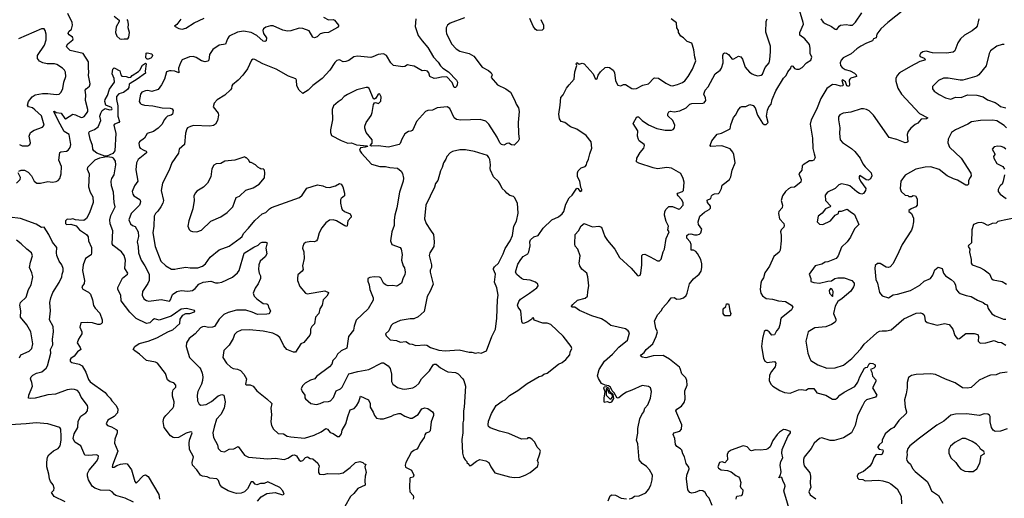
# Model space of a CAD drawing. Extents: x 2087054 to 2277909, y 548907 to 753496.
# Tile 147 of 256: x 2112587 to 2123295, y 641003 to 646214. Entities that reach past the tile are written whole.
import ezdxf

# ---------------------------------------------------------------- set-up
doc = ezdxf.new("R2010")
doc.units = 0

msp = doc.modelspace()

# ---------------------------------------------------------------- linework, layer by layer
at = {"layer": '0CON20XD'}
for points in [[(2120256, 644435), (2120306, 644474), (2120322, 644505), (2120334, 644575), (2120367, 644655), (2120354, 644745), (2120343, 644773), (2120315, 644807), (2120235, 644837), (2120215, 644841), (2120102, 644835), (2120096, 644845), (2120098, 644855), (2120115, 644896), (2120173, 644967), (2120220, 644980), (2120312, 645025), (2120320, 645070), (2120349, 645151), (2120375, 645180), (2120396, 645225), (2120425, 645261), (2120442, 645268), (2120485, 645269), (2120529, 645291), (2120565, 645280), (2120584, 645254), (2120611, 645175), (2120665, 645088), (2120685, 645072), (2120705, 645073), (2120726, 645095), (2120708, 645165), (2120721, 645229), (2120735, 645264), (2120759, 645295), (2120769, 645345), (2120809, 645441), (2120894, 645576), (2120922, 645605), (2120942, 645645), (2120972, 645685), (2120978, 645705), (2120985, 645710), (2120995, 645707), (2121014, 645684), (2121035, 645674), (2121065, 645674), (2121096, 645695), (2121145, 645746), (2121190, 645775), (2121203, 645805), (2121182, 645845), (2121184, 645905), (2121175, 645943), (2121125, 646006), (2121071, 646045), (2121072, 646075), (2121110, 646165), (2121108, 646185), (2121069, 646319)], [(2122270, 646375), (2122028, 646185), (2121951, 646115), (2121908, 646055), (2121903, 646017), (2121873, 646005), (2121862, 645985), (2121795, 645959), (2121735, 645925), (2121692, 645898), (2121629, 645841), (2121541, 645799), (2121520, 645775), (2121509, 645745), (2121512, 645715), (2121532, 645692), (2121565, 645671), (2121618, 645658), (2121665, 645633), (2121685, 645612), (2121687, 645595), (2121625, 645576), (2121615, 645568), (2121609, 645555), (2121613, 645505), (2121605, 645488), (2121582, 645495), (2121569, 645539), (2121535, 645558), (2121528, 645552), (2121541, 645505), (2121538, 645495), (2121515, 645492), (2121465, 645506), (2121425, 645507), (2121366, 645465), (2121301, 645355), (2121254, 645236), (2121194, 645125), (2121183, 645075), (2121208, 644925), (2121213, 644813), (2121228, 644755), (2121239, 644715), (2121225, 644684), (2121207, 644677), (2121175, 644676), (2121106, 644634), (2121098, 644622), (2121094, 644575), (2121062, 644535), (2121087, 644475), (2121081, 644445), (2121015, 644391), (2120975, 644386), (2120947, 644373), (2120915, 644345), (2120881, 644295), (2120869, 644245), (2120881, 644195), (2120879, 644165), (2120844, 644126), (2120839, 644105), (2120851, 644045), (2120896, 643996), (2120901, 643975), (2120896, 643954), (2120867, 643925), (2120861, 643905), (2120869, 643869), (2120869, 643805), (2120856, 643704), (2120845, 643682), (2120788, 643635), (2120741, 643529), (2120692, 643458), (2120676, 643405), (2120655, 643372), (2120646, 643345), (2120639, 643275), (2120646, 643235), (2120667, 643207), (2120705, 643179), (2120775, 643171), (2120841, 643152), (2120916, 643146), (2120979, 643105), (2120994, 643085), (2120980, 643055), (2120867, 642965), (2120860, 642945), (2120859, 642905), (2120843, 642855), (2120816, 642825), (2120795, 642782), (2120765, 642778), (2120738, 642815), (2120715, 642832), (2120698, 642832), (2120685, 642820), (2120664, 642745), (2120656, 642655), (2120675, 642530), (2120690, 642495), (2120715, 642482), (2120795, 642493), (2120810, 642475), (2120804, 642435), (2120762, 642385), (2120741, 642345), (2120739, 642285), (2120756, 642245), (2120776, 642225), (2120855, 642176), (2120906, 642156), (2120965, 642149), (2121058, 642185), (2121085, 642188), (2121135, 642180), (2121165, 642198), (2121225, 642198), (2121255, 642153), (2121355, 642125), (2121425, 642082), (2121458, 642082), (2121482, 642098), (2121505, 642125), (2121555, 642159), (2121670, 642220), (2121702, 642268), (2121725, 642327), (2121775, 642419), (2121785, 642428), (2121808, 642432), (2121825, 642469), (2121836, 642474), (2121865, 642472), (2121889, 642455), (2121891, 642435), (2121875, 642419), (2121838, 642405), (2121855, 642375), (2121863, 642333), (2121899, 642295), (2121896, 642275), (2121863, 642205), (2121909, 642125), (2121895, 642104), (2121796, 642074), (2121776, 642054), (2121751, 642009), (2121698, 641905), (2121673, 641795), (2121634, 641716), (2121545, 641662), (2121445, 641634), (2121402, 641632), (2121310, 641660), (2121285, 641654), (2121228, 641602), (2121196, 641544), (2121120, 641450), (2121111, 641425), (2121110, 641395), (2121118, 641358), (2121179, 641279), (2121189, 641245), (2121184, 641165), (2121190, 641125), (2121170, 641075), (2121185, 641040), (2121246, 640996)], [(2112579, 644565), (2112605, 644577), (2112638, 644575), (2112680, 644555), (2112716, 644515), (2112746, 644455), (2112775, 644436), (2112815, 644434), (2112895, 644452), (2112945, 644446), (2112985, 644451), (2113005, 644463), (2113024, 644485), (2113039, 644535), (2113043, 644615), (2113014, 644684), (2113025, 644767), (2113036, 644774), (2113095, 644781), (2113115, 644792), (2113135, 644824), (2113143, 644855), (2113124, 644965), (2113071, 644995), (2113005, 645116), (2112960, 645215), (2112965, 645219), (2112985, 645205), (2113037, 645197), (2113077, 645137), (2113085, 645133), (2113166, 645184), (2113195, 645179), (2113255, 645151), (2113275, 645152), (2113290, 645160), (2113315, 645193), (2113327, 645215), (2113329, 645235), (2113304, 645335), (2113306, 645395), (2113301, 645445), (2113310, 645460), (2113345, 645490), (2113354, 645515), (2113335, 645605), (2113340, 645645), (2113334, 645685), (2113335, 645757), (2113276, 645846), (2113137, 645877), (2113099, 645915), (2113096, 645925), (2113110, 645950), (2113164, 645995), (2113168, 646005), (2113163, 646025), (2113125, 646048), (2113113, 646065), (2113122, 646085), (2113149, 646111), (2113161, 646155), (2113157, 646185), (2113112, 646282)], [(2113613, 646253), (2113668, 646208), (2113668, 646195), (2113637, 646135), (2113628, 646075), (2113645, 646036), (2113675, 646006), (2113695, 646001), (2113725, 646004), (2113764, 646006), (2113774, 646025), (2113780, 646075), (2113767, 646125), (2113770, 646165), (2113764, 646204), (2113756, 646216)], [(2115890, 646240), (2115945, 646214), (2115995, 646216), (2116010, 646210), (2116055, 646156), (2116056, 646145), (2116045, 646130), (2115947, 646073), (2115895, 646071), (2115855, 646061), (2115822, 646028), (2115795, 646016), (2115775, 646024), (2115734, 646094), (2115665, 646119), (2115625, 646120), (2115535, 646093), (2115498, 646088), (2115449, 646099), (2115345, 646146), (2115315, 646146), (2115265, 646134), (2115238, 646115), (2115232, 646095), (2115237, 646065), (2115270, 646015), (2115268, 645985), (2115255, 645978), (2115235, 645980), (2115165, 646042), (2115104, 646074), (2115022, 646088), (2114955, 646079), (2114865, 646033), (2114846, 646005), (2114824, 645946), (2114755, 645936), (2114689, 645891), (2114651, 645835), (2114646, 645775), (2114635, 645762), (2114605, 645757), (2114563, 645765), (2114505, 645804), (2114473, 645813), (2114435, 645811), (2114355, 645778), (2114335, 645745), (2114316, 645685), (2114317, 645635), (2114275, 645652), (2114235, 645658), (2114215, 645659), (2114185, 645647), (2114162, 645565), (2114131, 645505), (2114095, 645454), (2114026, 645434), (2113982, 645442), (2113955, 645439), (2113916, 645424), (2113901, 645405), (2113888, 645325), (2113896, 645306), (2113910, 645295), (2113945, 645282), (2114035, 645277), (2114135, 645253), (2114225, 645252), (2114246, 645245), (2114258, 645225), (2114250, 645185), (2114235, 645174), (2114195, 645162), (2114175, 645146), (2114157, 645125), (2114136, 645075), (2114095, 645034), (2114042, 644995), (2113974, 644975), (2113943, 644925), (2113890, 644885), (2113884, 644865), (2113889, 644825), (2113898, 644815), (2113938, 644795)], [(2116897, 646225), (2116889, 646139), (2116921, 646041), (2116963, 645983), (2117025, 645913), (2117089, 645805), (2117140, 645750), (2117163, 645713), (2117188, 645688), (2117250, 645645), (2117337, 645555), (2117347, 645535), (2117346, 645505), (2117339, 645485), (2117325, 645474), (2117314, 645475), (2117290, 645530), (2117231, 645592), (2117175, 645589), (2117125, 645576), (2117095, 645575), (2117046, 645595), (2117037, 645635), (2117022, 645652), (2116995, 645660), (2116965, 645659), (2116879, 645709), (2116835, 645714), (2116805, 645724), (2116774, 645705), (2116755, 645700), (2116654, 645714), (2116624, 645744), (2116575, 645823), (2116545, 645842), (2116485, 645834), (2116429, 645811), (2116405, 645804), (2116262, 645818), (2116221, 645809), (2116165, 645769), (2116135, 645758), (2116105, 645756), (2116065, 645778), (2116035, 645768), (2116015, 645748), (2115960, 645665), (2115877, 645573), (2115775, 645496), (2115725, 645448), (2115665, 645412), (2115627, 645447), (2115603, 645493), (2115596, 645556), (2115590, 645570), (2115509, 645599), (2115375, 645676), (2115232, 645732), (2115145, 645779), (2115125, 645784), (2115108, 645772), (2115065, 645680), (2115015, 645610), (2114965, 645557), (2114900, 645505), (2114893, 645495), (2114890, 645465), (2114880, 645450), (2114817, 645393), (2114735, 645342), (2114702, 645305), (2114692, 645265), (2114744, 645195), (2114749, 645175), (2114740, 645115), (2114718, 645075), (2114695, 645061), (2114655, 645056), (2114478, 645062), (2114445, 645052), (2114414, 645037), (2114404, 645025), (2114391, 644978), (2114380, 644855), (2114322, 644805), (2114315, 644762), (2114243, 644657), (2114213, 644575), (2114139, 644435), (2114126, 644356), (2114152, 644245), (2114144, 644215), (2114123, 644177), (2114091, 644129), (2114065, 644104), (2114050, 644075), (2114046, 643965), (2114036, 643895), (2114060, 643745), (2114122, 643585), (2114175, 643533), (2114238, 643498), (2114275, 643497), (2114307, 643507), (2114395, 643519), (2114442, 643512), (2114525, 643513), (2114575, 643531), (2114608, 643555), (2114660, 643630), (2114755, 643710), (2114865, 643748), (2114985, 643837), (2115006, 643855), (2115023, 643887), (2115075, 643945), (2115145, 644028), (2115225, 644102), (2115265, 644114), (2115305, 644155), (2115325, 644168), (2115632, 644278), (2115658, 644302), (2115709, 644381), (2115825, 644416), (2115885, 644406), (2115915, 644389), (2115955, 644386), (2116023, 644407), (2116065, 644429), (2116083, 644423), (2116100, 644395), (2116121, 644325), (2116119, 644295), (2116085, 644269), (2116077, 644253), (2116076, 644215), (2116086, 644165), (2116096, 644146), (2116119, 644125), (2116182, 644102), (2116193, 644075), (2116192, 644065), (2116155, 644025), (2116150, 643970), (2116145, 643963), (2116125, 643968)], [(2114341, 646219), (2114295, 646160), (2114270, 646145), (2114317, 646117), (2114355, 646112), (2114395, 646122), (2114485, 646181), (2114595, 646232)], [(2117425, 646234), (2117267, 646175), (2117241, 646155), (2117226, 646125), (2117224, 646085), (2117229, 646065), (2117285, 645953), (2117334, 645895), (2117375, 645871), (2117475, 645847), (2117525, 645817), (2117615, 645696), (2117685, 645660), (2117715, 645636), (2117724, 645615), (2117716, 645585), (2117783, 645505), (2117875, 645461), (2117925, 645425), (2117972, 645335), (2117986, 645295), (2118012, 645255), (2118020, 645215), (2118009, 645095), (2118011, 644975), (2118018, 644912), (2118009, 644891), (2117965, 644849), (2117935, 644853), (2117905, 644870), (2117884, 644866), (2117853, 644847), (2117826, 644855), (2117808, 644875), (2117779, 644935), (2117689, 645075), (2117655, 645108), (2117595, 645127), (2117385, 645121), (2117339, 645129), (2117314, 645145), (2117265, 645247), (2117235, 645264), (2117127, 645253), (2117075, 645229), (2117025, 645224), (2116999, 645215), (2116904, 645105), (2116865, 645022), (2116855, 645008), (2116842, 645002), (2116815, 644996), (2116775, 644970), (2116742, 644915), (2116724, 644865), (2116713, 644855), (2116598, 644828), (2116485, 644840), (2116415, 644838), (2116400, 644845), (2116422, 644868), (2116419, 644905), (2116356, 644985), (2116342, 645032), (2116342, 645055), (2116357, 645093), (2116408, 645172), (2116420, 645205), (2116435, 645292), (2116445, 645310), (2116455, 645312), (2116489, 645301), (2116515, 645328), (2116518, 645375), (2116505, 645402), (2116495, 645407), (2116485, 645402), (2116459, 645361), (2116445, 645350), (2116435, 645352), (2116387, 645465), (2116375, 645474), (2116355, 645474), (2116255, 645449), (2116151, 645399), (2116115, 645377), (2116085, 645342), (2116052, 645318), (2116001, 645275), (2115984, 645236), (2115989, 645125), (2115966, 645015), (2115966, 644985), (2115980, 644955), (2116085, 644899), (2116155, 644871), (2116195, 644874), (2116251, 644851), (2116365, 644840), (2116370, 644835), (2116345, 644827), (2116292, 644818), (2116284, 644795), (2116305, 644761), (2116415, 644640), (2116505, 644616), (2116564, 644616), (2116614, 644604), (2116695, 644596), (2116735, 644564), (2116750, 644540), (2116760, 644490), (2116758, 644455), (2116718, 644335), (2116688, 644165), (2116666, 644085), (2116661, 644031), (2116658, 643975), (2116636, 643905), (2116619, 643805), (2116635, 643767), (2116724, 643734), (2116736, 643716), (2116746, 643656), (2116741, 643595), (2116759, 643535), (2116773, 643513), (2116779, 643465), (2116776, 643435), (2116759, 643405), (2116738, 643345), (2116696, 643315), (2116685, 643313), (2116645, 643319), (2116595, 643316), (2116566, 643326), (2116545, 643345), (2116515, 643402), (2116501, 643411), (2116444, 643416), (2116394, 643406), (2116375, 643396), (2116374, 643366), (2116389, 643329), (2116395, 643278), (2116433, 643185), (2116431, 643159), (2116378, 643065), (2116245, 642943), (2116224, 642876), (2116219, 642835), (2116164, 642765), (2116145, 642639), (2116085, 642609), (2116045, 642574), (2116025, 642537), (2115992, 642505), (2115981, 642465), (2115955, 642436), (2115815, 642331), (2115797, 642303), (2115750, 642290), (2115693, 642257), (2115662, 642228), (2115650, 642195), (2115658, 642165), (2115690, 642125), (2115688, 642098), (2115694, 642085), (2115755, 642034), (2115815, 642024), (2115855, 642034), (2115895, 642054), (2115945, 642056), (2115966, 642065), (2116000, 642100), (2116028, 642172), (2116075, 642194), (2116093, 642215), (2116165, 642357), (2116265, 642385)], [(2116265, 642385), (2116386, 642404), (2116525, 642477), (2116545, 642477), (2116595, 642444), (2116616, 642415), (2116632, 642355), (2116629, 642275), (2116644, 642245), (2116695, 642211), (2116745, 642194), (2116775, 642193), (2116862, 642205), (2116896, 642225), (2116929, 642255), (2116957, 642303), (2117045, 642391), (2117085, 642457), (2117095, 642465), (2117115, 642463), (2117165, 642424), (2117221, 642391), (2117245, 642382), (2117325, 642372), (2117355, 642360), (2117408, 642305), (2117419, 642285), (2117434, 642225), (2117422, 641995), (2117414, 641955), (2117414, 641855), (2117408, 641825), (2117405, 641715), (2117397, 641643), (2117404, 641495), (2117413, 641453), (2117432, 641422), (2117450, 641405), (2117450, 641395), (2117470, 641375), (2117475, 641360), (2117495, 641360), (2117555, 641408), (2117593, 641427), (2117655, 641413), (2117690, 641395), (2117710, 641345), (2117755, 641279), (2117915, 641236), (2117965, 641230), (2118028, 641232), (2118086, 641254), (2118140, 641285), (2118219, 641351), (2118230, 641385), (2118218, 641415), (2118242, 641475), (2118250, 641515), (2118245, 641530), (2118215, 641560), (2118188, 641615), (2118160, 641645), (2118135, 641660), (2118115, 641660), (2118105, 641650), (2118045, 641648), (2117905, 641709), (2117805, 641734), (2117705, 641770), (2117686, 641786), (2117681, 641805), (2117685, 641842), (2117718, 641925), (2117768, 642015), (2117835, 642062), (2117867, 642075), (2117915, 642122), (2118005, 642176), (2118106, 642255), (2118235, 642329), (2118265, 642337), (2118286, 642354), (2118325, 642366), (2118445, 642464), (2118485, 642482), (2118525, 642514), (2118570, 642565), (2118574, 642595), (2118590, 642635), (2118584, 642655), (2118498, 642768), (2118362, 642895), (2118325, 642910), (2118275, 642911), (2118184, 642944), (2118175, 642968), (2118160, 642965), (2118158, 642952), (2118112, 642925), (2118065, 642906), (2118055, 642910), (2118048, 642928), (2118036, 643045), (2118008, 643085), (2118001, 643105), (2118015, 643145), (2118035, 643172), (2118133, 643235), (2118211, 643295), (2118226, 643315), (2118222, 643335), (2118198, 643358), (2118138, 643378), (2118066, 643386), (2118045, 643395), (2117995, 643440), (2117981, 643465), (2118006, 643554), (2118036, 643605), (2118063, 643637), (2118112, 643665), (2118125, 643685), (2118138, 643752), (2118135, 643795), (2118143, 643817), (2118180, 643850), (2118225, 643866), (2118280, 643945), (2118376, 644035), (2118445, 644067), (2118485, 644099), (2118504, 644126), (2118526, 644205), (2118564, 644276), (2118597, 644305), (2118645, 644380), (2118658, 644378), (2118683, 644343), (2118700, 644355), (2118702, 644365), (2118688, 644388), (2118680, 644455), (2118652, 644502), (2118654, 644545), (2118661, 644569), (2118695, 644602), (2118735, 644616), (2118753, 644635), (2118754, 644656), (2118773, 644695), (2118786, 644755), (2118808, 644815), (2118802, 644885), (2118747, 644955), (2118645, 645021), (2118579, 645049), (2118515, 645093), (2118476, 645106), (2118456, 645136), (2118449, 645185), (2118466, 645285), (2118472, 645368), (2118497, 645395), (2118532, 645468), (2118562, 645505), (2118617, 645565), (2118626, 645645), (2118647, 645717), (2118640, 645735), (2118645, 645748), (2118671, 645731), (2118705, 645742), (2118725, 645732), (2118822, 645625), (2118844, 645575), (2118855, 645566), (2118868, 645575), (2118879, 645611), (2118905, 645648), (2118955, 645692), (2118985, 645698), (2119002, 645692), (2119043, 645663), (2119055, 645640), (2119068, 645548), (2119093, 645503), (2119125, 645493), (2119155, 645507), (2119175, 645509), (2119245, 645466), (2119265, 645460), (2119295, 645466), (2119365, 645503), (2119424, 645516), (2119485, 645578), (2119495, 645580), (2119535, 645577), (2119615, 645523), (2119665, 645498), (2119685, 645494), (2119742, 645508), (2119795, 645529), (2119820, 645550), (2119858, 645595), (2119904, 645675), (2119941, 645765), (2119929, 645805), (2119920, 645885), (2119905, 645938), (2119895, 645957), (2119845, 645978), (2119805, 646018), (2119778, 646035), (2119750, 646075), (2119750, 646095), (2119732, 646125), (2119730, 646180), (2119672, 646222)], [(2118256, 646215), (2118283, 646153), (2118285, 646115), (2118270, 646100), (2118215, 646097), (2118196, 646106), (2118171, 646145), (2118135, 646228)], [(2119215, 640996), (2119245, 641004), (2119274, 641026), (2119325, 641029), (2119395, 641064), (2119425, 641098), (2119451, 641145), (2119466, 641206), (2119468, 641255), (2119436, 641315), (2119405, 641349), (2119355, 641384), (2119324, 641424), (2119311, 641595), (2119296, 641635), (2119308, 641712), (2119310, 641765), (2119331, 641869), (2119353, 641915), (2119376, 641945), (2119386, 641984), (2119418, 642022), (2119448, 642095), (2119459, 642165), (2119446, 642206), (2119425, 642222), (2119355, 642230), (2119245, 642179), (2119185, 642160), (2119145, 642135), (2119102, 642098), (2119085, 642095), (2119052, 642152), (2119030, 642175), (2119013, 642213), (2118989, 642229), (2118954, 642235), (2118914, 642254), (2118882, 642308), (2118872, 642335), (2118890, 642405), (2118947, 642495), (2119035, 642571), (2119102, 642648), (2119196, 642725), (2119218, 642805), (2119206, 642825), (2119175, 642849), (2119015, 642883), (2118960, 642930), (2118915, 642956), (2118811, 642991), (2118675, 643049), (2118625, 643083), (2118590, 643085), (2118588, 643095), (2118603, 643115), (2118655, 643161), (2118735, 643182), (2118762, 643205), (2118764, 643255), (2118778, 643315), (2118764, 643416), (2118754, 643455), (2118699, 643499), (2118677, 643535), (2118672, 643565), (2118683, 643643), (2118656, 643715), (2118629, 643749), (2118626, 643775), (2118628, 643875), (2118666, 643914), (2118695, 643971), (2118725, 643994), (2118815, 643959), (2118885, 643965), (2118915, 643955), (2118949, 643855), (2118979, 643809), (2119058, 643715), (2119109, 643625), (2119238, 643508), (2119305, 643429), (2119316, 643424), (2119335, 643433), (2119342, 643455), (2119354, 643545), (2119354, 643646), (2119365, 643658), (2119385, 643660), (2119442, 643632), (2119525, 643587), (2119545, 643587), (2119564, 643606), (2119584, 643685), (2119601, 643715), (2119618, 643832), (2119651, 643905), (2119636, 643925), (2119644, 643965), (2119618, 644018), (2119600, 644085), (2119602, 644125), (2119617, 644153), (2119645, 644179), (2119685, 644179), (2119755, 644151), (2119767, 644155), (2119802, 644195), (2119804, 644225), (2119786, 644255), (2119748, 644295), (2119739, 644315), (2119745, 644326), (2119795, 644343), (2119807, 644355), (2119813, 644445), (2119802, 644485), (2119778, 644538), (2119675, 644596), (2119625, 644604), (2119525, 644592), (2119475, 644603), (2119322, 644652), (2119294, 644665), (2119299, 644705), (2119335, 644769), (2119376, 644815), (2119381, 644845), (2119377, 644855), (2119325, 644894), (2119315, 644909), (2119306, 644945), (2119311, 645005), (2119259, 645085), (2119299, 645155), (2119315, 645158), (2119355, 645115), (2119425, 645068), (2119515, 645028), (2119605, 645012), (2119675, 645012), (2119692, 645018), (2119709, 645035), (2119712, 645065), (2119689, 645115), (2119637, 645167), (2119635, 645190), (2119645, 645210), (2119663, 645217), (2119705, 645211), (2119765, 645220), (2119835, 645255), (2119875, 645293), (2119895, 645301), (2120015, 645304), (2120031, 645309), (2120048, 645335), (2120046, 645365), (2120028, 645405), (2120042, 645445), (2120076, 645484), (2120149, 645625), (2120204, 645665), (2120220, 645685), (2120236, 645745), (2120235, 645825), (2120242, 645845), (2120255, 645852), (2120275, 645850), (2120295, 645836), (2120335, 645783), (2120355, 645788), (2120405, 645816), (2120431, 645810), (2120447, 645785), (2120475, 645697), (2120525, 645644), (2120554, 645624), (2120575, 645612), (2120615, 645604), (2120650, 645610), (2120665, 645620), (2120694, 645695), (2120736, 645745), (2120745, 645780), (2120752, 645865), (2120751, 645925), (2120702, 646078), (2120704, 646195), (2120715, 646222)], [(2123019, 646225), (2122999, 646145), (2122985, 646126), (2122945, 646094), (2122861, 646045), (2122819, 646005), (2122788, 645962), (2122756, 645875), (2122740, 645860), (2122665, 645848), (2122515, 645855), (2122445, 645871), (2122408, 645865), (2122384, 645845), (2122374, 645825), (2122380, 645815), (2122423, 645795), (2122433, 645785), (2122430, 645775), (2122375, 645758), (2122274, 645706), (2122154, 645635), (2122128, 645605), (2122116, 645574), (2122116, 645545), (2122138, 645468), (2122177, 645405), (2122374, 645194), (2122463, 645145), (2122450, 645135), (2122389, 645132), (2122355, 645088), (2122325, 645072), (2122277, 645033), (2122249, 644995), (2122239, 644965), (2122247, 644885), (2122234, 644876), (2122215, 644873), (2122125, 644909), (2122042, 644932), (2121871, 645175), (2121825, 645221), (2121795, 645238), (2121765, 645244), (2121738, 645242), (2121625, 645209), (2121542, 645195), (2121505, 645179), (2121492, 645155), (2121492, 645125), (2121506, 645035), (2121501, 644975), (2121510, 644905), (2121535, 644877), (2121632, 644812), (2121668, 644778), (2121727, 644707), (2121757, 644645), (2121783, 644613), (2121847, 644545), (2121856, 644515), (2121839, 644481), (2121815, 644468), (2121792, 644472), (2121725, 644516), (2121715, 644508), (2121715, 644488), (2121731, 644455), (2121788, 644378), (2121787, 644355), (2121765, 644322), (2121745, 644315), (2121721, 644321), (2121690, 644340), (2121615, 644404), (2121594, 644414), (2121525, 644428), (2121495, 644416), (2121456, 644375), (2121373, 644335), (2121347, 644305), (2121351, 644245), (2121408, 644185), (2121400, 644175), (2121350, 644155), (2121314, 644106), (2121270, 644075), (2121260, 644015), (2121285, 643987), (2121320, 643985), (2121404, 644026), (2121455, 644087), (2121490, 644105), (2121495, 644130), (2121525, 644130), (2121585, 644151), (2121617, 644127), (2121664, 644094), (2121712, 643985), (2121664, 643936), (2121624, 643845), (2121586, 643795), (2121524, 643736), (2121488, 643642), (2121467, 643613), (2121375, 643577), (2121345, 643573), (2121309, 643551), (2121237, 643533), (2121171, 643445), (2121190, 643395), (2121192, 643365), (2121222, 643352), (2121285, 643347), (2121375, 643369), (2121415, 643370), (2121452, 643395), (2121486, 643404), (2121555, 643405), (2121635, 643373), (2121661, 643345), (2121663, 643325), (2121655, 643306), (2121625, 643260), (2121533, 643177), (2121483, 643145), (2121454, 643095), (2121438, 643015), (2121462, 642955), (2121464, 642935), (2121455, 642920), (2121415, 642894), (2121355, 642872), (2121235, 642861), (2121163, 642815), (2121138, 642715), (2121160, 642585), (2121180, 642525), (2121192, 642505), (2121266, 642456), (2121365, 642422), (2121456, 642424), (2121545, 642452), (2121638, 642525), (2121735, 642630), (2121770, 642680), (2121870, 642770), (2121912, 642808), (2121939, 642822), (2121965, 642828), (2122014, 642826), (2122063, 642837), (2122204, 642956), (2122335, 643018), (2122382, 643022), (2122405, 643016), (2122419, 643005), (2122427, 642987), (2122434, 642935), (2122455, 642919), (2122563, 642887), (2122645, 642906), (2122697, 642897), (2122734, 642845), (2122757, 642777), (2122785, 642740), (2122807, 642743), (2122875, 642798), (2122966, 642796), (2123007, 642785), (2123013, 642765), (2123010, 642715), (2123034, 642694), (2123095, 642696), (2123185, 642720), (2123225, 642704), (2123265, 642698), (2123311, 642671)], [(2121298, 646225), (2121326, 646186), (2121345, 646171), (2121415, 646140), (2121455, 646110), (2121472, 646108), (2121500, 646145), (2121515, 646154), (2121575, 646162), (2121616, 646154), (2121644, 646156), (2121675, 646187), (2121745, 646287)], [(2112585, 644854), (2112615, 644841), (2112645, 644839), (2112675, 644842), (2112698, 644855), (2112706, 644875), (2112692, 644945), (2112706, 644985), (2112745, 645013), (2112837, 645043), (2112854, 645065), (2112825, 645166), (2112753, 645233), (2112725, 645256), (2112685, 645264), (2112672, 645285), (2112685, 645325), (2112723, 645375), (2112755, 645396), (2112835, 645411), (2112895, 645412), (2112985, 645399), (2113017, 645405), (2113039, 645425), (2113058, 645465), (2113069, 645535), (2113089, 645595), (2113084, 645644), (2113074, 645664), (2113054, 645685), (2112992, 645725), (2112965, 645732), (2112885, 645735), (2112840, 645745), (2112804, 645764), (2112782, 645792), (2112782, 645825), (2112859, 645935), (2112874, 645995), (2112874, 646055), (2112866, 646095), (2112854, 646114), (2112825, 646116), (2112573, 646005)], [(2123295, 645944), (2123270, 645945), (2123215, 645926), (2123145, 645874), (2123129, 645845), (2123098, 645712), (2123018, 645615), (2122995, 645599), (2122845, 645554), (2122815, 645554), (2122685, 645576), (2122635, 645578), (2122578, 645552), (2122513, 645485), (2122515, 645460), (2122532, 645435), (2122585, 645399), (2122655, 645363), (2122715, 645350), (2122765, 645371), (2122825, 645368), (2122895, 645396), (2122995, 645394), (2123065, 645373), (2123113, 645343), (2123195, 645312), (2123229, 645289), (2123255, 645270), (2123311, 645255)], [(2113973, 645783), (2113958, 645798), (2113962, 645848), (2113975, 645852), (2114025, 645843), (2114032, 645825), (2114025, 645806), (2114013, 645795), (2113985, 645784), (2113973, 645783)], [(2113515, 644728), (2113425, 644760), (2113395, 644785), (2113383, 644805), (2113378, 644845), (2113352, 644915), (2113338, 644982), (2113346, 644995), (2113401, 645019), (2113441, 645049), (2113471, 645115), (2113459, 645165), (2113468, 645195), (2113486, 645225), (2113516, 645246), (2113565, 645232), (2113590, 645235), (2113593, 645245), (2113585, 645257), (2113525, 645284), (2113512, 645325), (2113516, 645345), (2113543, 645387), (2113563, 645457), (2113618, 645535), (2113616, 645575), (2113592, 645625), (2113600, 645675), (2113615, 645690), (2113676, 645656), (2113687, 645615), (2113699, 645599), (2113745, 645597), (2113776, 645584), (2113795, 645590), (2113812, 645608), (2113880, 645650), (2113894, 645665), (2113922, 645718), (2113955, 645742), (2113962, 645735), (2113951, 645655), (2113955, 645633), (2113864, 645565), (2113789, 645521), (2113779, 645511), (2113773, 645475), (2113758, 645455), (2113715, 645421), (2113664, 645406), (2113641, 645379), (2113639, 645345), (2113654, 645275), (2113653, 645165), (2113671, 645105), (2113665, 645094), (2113620, 645075), (2113612, 645065), (2113633, 644975), (2113622, 644788), (2113601, 644759), (2113535, 644730), (2113515, 644728)], [(2123318, 645038), (2123292, 645062), (2123215, 645112), (2123165, 645120), (2123037, 645117), (2122938, 645102), (2122900, 645075), (2122765, 645015), (2122722, 644985), (2122684, 644915), (2122681, 644875), (2122700, 644825), (2122824, 644705), (2122931, 644542), (2122933, 644515), (2122922, 644495), (2122904, 644465), (2122905, 644423), (2122895, 644414), (2122875, 644412), (2122786, 644466), (2122741, 644481), (2122675, 644514), (2122585, 644583), (2122495, 644611), (2122433, 644607), (2122333, 644587), (2122218, 644522), (2122171, 644455), (2122164, 644375), (2122173, 644345), (2122215, 644302), (2122245, 644300), (2122255, 644290), (2122285, 644290), (2122305, 644300), (2122330, 644295), (2122348, 644265), (2122347, 644195), (2122333, 644175), (2122283, 644155), (2122257, 644135), (2122258, 644125), (2122286, 644105), (2122308, 644055), (2122308, 644015), (2122297, 643955), (2122285, 643922), (2122183, 643767), (2122148, 643685), (2122085, 643559), (2122055, 643524), (2122035, 643516), (2122010, 643520), (2121945, 643560), (2121915, 643558), (2121892, 643538), (2121886, 643505), (2121899, 643385), (2121916, 643344), (2121937, 643245), (2121965, 643208), (2122035, 643187), (2122085, 643219), (2122135, 643226), (2122275, 643264), (2122376, 643325), (2122425, 643366), (2122494, 643395), (2122519, 643431), (2122540, 643490), (2122575, 643519), (2122618, 643505), (2122632, 643455), (2122655, 643426), (2122716, 643386), (2122749, 643355), (2122764, 643325), (2122772, 643275), (2122796, 643246), (2122815, 643232), (2122880, 643210), (2122935, 643200), (2123005, 643161), (2123065, 643136), (2123085, 643116), (2123108, 643108), (2123119, 643069), (2123161, 643011), (2123195, 642989), (2123285, 642953), (2123310, 642955)], [(2123310, 644805), (2123291, 644821), (2123260, 644835), (2123225, 644838), (2123185, 644829), (2123164, 644805), (2123193, 644755), (2123193, 644745), (2123178, 644725), (2123180, 644705), (2123215, 644648), (2123280, 644615), (2123298, 644585)], [(2115175, 640971), (2115212, 641018), (2115275, 641054), (2115365, 641068), (2115445, 641041), (2115463, 641047), (2115450, 641085), (2115415, 641122), (2115285, 641184), (2115246, 641164), (2115205, 641163), (2115165, 641151), (2115147, 641157), (2115125, 641182), (2115105, 641184), (2115066, 641105), (2115031, 641075), (2114995, 641059), (2114945, 641056), (2114918, 641062), (2114855, 641085), (2114784, 641125), (2114763, 641155), (2114748, 641198), (2114730, 641215), (2114655, 641224), (2114625, 641238), (2114575, 641246), (2114555, 641256), (2114515, 641315), (2114465, 641363), (2114463, 641395), (2114476, 641455), (2114434, 641535), (2114430, 641605), (2114434, 641635), (2114462, 641715), (2114459, 641725), (2114445, 641727), (2114399, 641711), (2114315, 641666), (2114275, 641661), (2114255, 641666), (2114228, 641685), (2114159, 641775), (2114148, 641838), (2114156, 641875), (2114176, 641905), (2114252, 641985), (2114262, 642005), (2114266, 642055), (2114250, 642115), (2114249, 642155), (2114257, 642183), (2114286, 642215), (2114286, 642235), (2114262, 642262), (2114225, 642272), (2114194, 642295), (2114173, 642363), (2114085, 642476), (2114066, 642486), (2113965, 642503), (2113892, 642572), (2113838, 642608), (2113822, 642625), (2113838, 642655), (2113885, 642690), (2113985, 642715), (2114079, 642751), (2114205, 642821), (2114254, 642837), (2114329, 642905), (2114332, 642955), (2114361, 642999), (2114395, 643017), (2114436, 643016), (2114490, 643035), (2114492, 643045), (2114488, 643048), (2114400, 643070), (2114345, 643062), (2114280, 643020), (2114235, 642987), (2114105, 642942), (2114055, 642957), (2114035, 642946), (2114004, 642915), (2113965, 642908), (2113855, 642961), (2113785, 643031), (2113691, 643155), (2113686, 643215), (2113656, 643275), (2113655, 643297), (2113705, 643399), (2113759, 643445), (2113763, 643455), (2113729, 643505), (2113738, 643595), (2113723, 643645), (2113695, 643685), (2113604, 643754), (2113593, 643773), (2113601, 643915), (2113571, 643991), (2113569, 644035), (2113577, 644083), (2113627, 644175), (2113613, 644223), (2113606, 644335), (2113585, 644405), (2113583, 644455), (2113591, 644485), (2113616, 644524), (2113634, 644635), (2113629, 644675), (2113609, 644705), (2113593, 644713), (2113535, 644722), (2113455, 644705), (2113405, 644686), (2113324, 644605), (2113321, 644585), (2113342, 644535), (2113334, 644395), (2113353, 644335), (2113384, 644285), (2113388, 644222), (2113348, 644112), (2113315, 644051), (2113285, 644028), (2113229, 644031), (2113195, 644035), (2113165, 644045), (2113135, 644040), (2113105, 644043), (2113084, 644025), (2113086, 643996), (2113095, 643984), (2113145, 643987), (2113200, 643970), (2113236, 643925), (2113314, 643875), (2113331, 643851), (2113335, 643805), (2113367, 643735), (2113370, 643675), (2113364, 643655), (2113304, 643615), (2113279, 643545), (2113269, 643485), (2113292, 643375), (2113287, 643343), (2113264, 643306), (2113266, 643295), (2113275, 643282), (2113335, 643248), (2113357, 643225), (2113379, 643165), (2113391, 643101), (2113407, 643075), (2113458, 643018), (2113484, 642945), (2113484, 642915), (2113475, 642902), (2113460, 642895), (2113436, 642896), (2113380, 642915), (2113325, 642918), (2113254, 642915), (2113241, 642865), (2113262, 642815), (2113262, 642795), (2113227, 642735), (2113214, 642695), (2113246, 642645), (2113251, 642625), (2113215, 642598), (2113180, 642550), (2113144, 642525), (2113136, 642515), (2113138, 642498), (2113153, 642483), (2113235, 642465), (2113266, 642445), (2113308, 642378), (2113337, 642297), (2113355, 642271), (2113517, 642157), (2113539, 642125), (2113570, 642095), (2113588, 642065), (2113637, 642015), (2113654, 641975), (2113651, 641935), (2113614, 641895), (2113546, 641855), (2113528, 641815), (2113544, 641795), (2113585, 641781), (2113635, 641754), (2113646, 641745), (2113649, 641715), (2113623, 641647), (2113620, 641605), (2113656, 641515), (2113595, 641363), (2113593, 641343), (2113615, 641342), (2113645, 641361), (2113685, 641375), (2113735, 641381), (2113757, 641377), (2113805, 641314), (2113841, 641185), (2113855, 641170), (2113935, 641253), (2113955, 641259), (2113985, 641241), (2114099, 641045), (2114107, 640993)], [(2113938, 644795), (2113962, 644782), (2113968, 644775), (2113967, 644765), (2113875, 644691), (2113856, 644655), (2113849, 644579), (2113872, 644455), (2113835, 644406), (2113812, 644345), (2113816, 644315), (2113827, 644295), (2113894, 644255), (2113902, 644235), (2113899, 644215), (2113890, 644195), (2113799, 644105), (2113773, 644035), (2113791, 643991), (2113813, 643975), (2113844, 643964), (2113875, 643905), (2113881, 643855), (2113864, 643795), (2113875, 643745), (2113878, 643675), (2113909, 643595), (2113948, 643535), (2113995, 643445), (2113995, 643375), (2113982, 643342), (2113922, 643255), (2113919, 643215), (2113936, 643175), (2113965, 643157), (2113991, 643151), (2114125, 643166), (2114215, 643151), (2114229, 643165), (2114249, 643221), (2114295, 643255), (2114345, 643265), (2114415, 643260), (2114465, 643265), (2114495, 643288), (2114535, 643335), (2114582, 643358), (2114665, 643368), (2114715, 643350), (2114745, 643349), (2114785, 643358), (2114900, 643410), (2114955, 643458), (2114975, 643485), (2115029, 643671), (2115135, 643736), (2115181, 643759), (2115205, 643783), (2115225, 643793), (2115265, 643792), (2115280, 643785), (2115264, 643725), (2115274, 643665), (2115257, 643633), (2115204, 643585), (2115188, 643545), (2115186, 643495), (2115193, 643455), (2115207, 643425), (2115207, 643395), (2115182, 643338), (2115148, 643292), (2115128, 643235), (2115139, 643205), (2115166, 643175), (2115235, 643123), (2115275, 643120), (2115285, 643112), (2115296, 643076), (2115314, 643045), (2115309, 643025), (2115297, 643013), (2115275, 643009), (2115175, 643006), (2115115, 643031), (2115045, 643050), (2114945, 643050), (2114855, 643028), (2114806, 643004), (2114755, 642955), (2114705, 642875), (2114684, 642866), (2114645, 642864), (2114595, 642875), (2114575, 642872), (2114555, 642859), (2114496, 642794), (2114431, 642745), (2114401, 642695), (2114396, 642656), (2114434, 642535), (2114546, 642425), (2114559, 642405), (2114572, 642365), (2114578, 642325), (2114576, 642285), (2114564, 642246), (2114523, 642167), (2114516, 642126), (2114520, 642065), (2114538, 642028), (2114556, 642016), (2114615, 642026), (2114674, 642056), (2114745, 642120), (2114785, 642133), (2114807, 642125), (2114822, 642052), (2114810, 641985), (2114773, 641917), (2114729, 641865), (2114703, 641777), (2114689, 641715), (2114696, 641666), (2114738, 641585), (2114744, 641545), (2114775, 641518), (2114815, 641510), (2114865, 641538), (2114915, 641541), (2114965, 641566), (2115032, 641472), (2115075, 641453), (2115285, 641433), (2115365, 641439), (2115465, 641426), (2115505, 641439), (2115555, 641473), (2115575, 641476), (2115596, 641465), (2115625, 641420), (2115645, 641409), (2115665, 641416), (2115695, 641446), (2115716, 641456), (2115745, 641437), (2115775, 641433), (2115830, 641385), (2115843, 641355), (2115836, 641325), (2115837, 641285), (2115848, 641268), (2115895, 641262), (2115935, 641274), (2116055, 641269), (2116105, 641280), (2116124, 641295), (2116182, 641338), (2116238, 641392), (2116285, 641404), (2116320, 641395), (2116335, 641380), (2116350, 641375), (2116340, 641345), (2116356, 641285), (2116344, 641245), (2116339, 641195), (2116346, 641145), (2116265, 641111), (2116220, 641055), (2116185, 641022), (2116122, 640915)], [(2114515, 643904), (2114565, 643924), (2114665, 644021), (2114774, 644066), (2114845, 644114), (2114904, 644175), (2114942, 644278), (2114976, 644294), (2115045, 644359), (2115125, 644384), (2115190, 644425), (2115248, 644492), (2115253, 644545), (2115248, 644575), (2115235, 644590), (2115215, 644588), (2115203, 644593), (2115177, 644607), (2115150, 644635), (2115105, 644660), (2115095, 644660), (2115082, 644672), (2115080, 644685), (2115055, 644710), (2115045, 644710), (2115035, 644720), (2114926, 644684), (2114818, 644672), (2114775, 644650), (2114725, 644644), (2114700, 644630), (2114678, 644592), (2114666, 644505), (2114630, 644435), (2114585, 644391), (2114515, 644346), (2114500, 644330), (2114480, 644295), (2114486, 644245), (2114470, 644155), (2114428, 644025), (2114417, 643965), (2114429, 643929), (2114445, 643917), (2114465, 643909), (2114515, 643904)], [(2117545, 642582), (2117575, 642589), (2117605, 642584), (2117665, 642609), (2117722, 642765), (2117760, 642845), (2117777, 642965), (2117782, 643165), (2117789, 643215), (2117777, 643295), (2117751, 643355), (2117761, 643445), (2117739, 643495), (2117739, 643505), (2117751, 643525), (2117793, 643565), (2117845, 643666), (2117866, 643724), (2117923, 643807), (2117947, 643865), (2117960, 643965), (2117989, 644021), (2118007, 644107), (2118000, 644215), (2117969, 644279), (2117959, 644289), (2117919, 644299), (2117884, 644324), (2117868, 644348), (2117833, 644375), (2117813, 644425), (2117795, 644452), (2117741, 644505), (2117706, 644575), (2117703, 644595), (2117709, 644635), (2117701, 644691), (2117691, 644715), (2117674, 644734), (2117535, 644778), (2117435, 644797), (2117374, 644796), (2117295, 644778), (2117267, 644765), (2117231, 644725), (2117223, 644695), (2117198, 644655), (2117182, 644605), (2117162, 644568), (2117134, 644465), (2117110, 644430), (2117098, 644392), (2117004, 644195), (2116988, 644045), (2117007, 643997), (2117054, 643924), (2117086, 643875), (2117096, 643795), (2117092, 643745), (2117046, 643675), (2117039, 643645), (2117066, 643545), (2117066, 643515), (2117053, 643487), (2117052, 643465), (2117084, 643335), (2117052, 643258), (2117018, 643202), (2116985, 643038), (2116921, 642979), (2116875, 642956), (2116835, 642958), (2116725, 642938), (2116645, 642904), (2116626, 642885), (2116603, 642827), (2116566, 642795), (2116571, 642771), (2116615, 642729), (2116685, 642721), (2116725, 642702), (2116785, 642709), (2116825, 642686), (2116855, 642683), (2116896, 642666), (2116995, 642674), (2117015, 642669), (2117054, 642644), (2117145, 642615), (2117215, 642610), (2117365, 642619), (2117475, 642596), (2117504, 642596), (2117545, 642582)], [(2112553, 644435), (2112592, 644475), (2112596, 644495), (2112572, 644545)], [(2123298, 644525), (2123284, 644455), (2123270, 644425), (2123256, 644414), (2123245, 644402), (2123229, 644365), (2123229, 644345), (2123251, 644315), (2123315, 644269)], [(2120119, 640925), (2120084, 641004), (2120063, 641025), (2120042, 641065), (2120017, 641085), (2119985, 641090), (2119933, 641067), (2119895, 641059), (2119875, 641067), (2119852, 641095), (2119838, 641215), (2119844, 641255), (2119866, 641325), (2119864, 641344), (2119835, 641381), (2119818, 641455), (2119798, 641488), (2119787, 641527), (2119773, 641543), (2119735, 641569), (2119720, 641590), (2119713, 641655), (2119694, 641697), (2119700, 641715), (2119765, 641736), (2119786, 641755), (2119789, 641805), (2119723, 641955), (2119735, 641975), (2119786, 642005), (2119814, 642046), (2119826, 642084), (2119821, 642175), (2119846, 642235), (2119844, 642285), (2119832, 642315), (2119787, 642357), (2119771, 642415), (2119761, 642431), (2119655, 642520), (2119585, 642558), (2119475, 642556), (2119395, 642534), (2119355, 642540), (2119339, 642555), (2119345, 642567), (2119379, 642591), (2119401, 642625), (2119472, 642685), (2119508, 642765), (2119522, 642815), (2119504, 642854), (2119490, 642935), (2119527, 643003), (2119565, 643044), (2119582, 643078), (2119644, 643145), (2119671, 643185), (2119705, 643190), (2119735, 643171), (2119774, 643174), (2119805, 643186), (2119835, 643213), (2119846, 643235), (2119872, 643338), (2119915, 643391), (2119978, 643442), (2119998, 643475), (2120007, 643515), (2120007, 643555), (2119994, 643605), (2119960, 643670), (2119942, 643692), (2119915, 643704), (2119890, 643705), (2119891, 643765), (2119877, 643797), (2119841, 643835), (2119844, 643865), (2119861, 643879), (2119885, 643884), (2119925, 643870), (2119955, 643871), (2119980, 643880), (2119995, 643893), (2120004, 643935), (2119969, 643985), (2119966, 644015), (2119984, 644076), (2120035, 644120), (2120084, 644146), (2120098, 644162), (2120098, 644185), (2120066, 644225), (2120065, 644248), (2120105, 644268), (2120110, 644295), (2120123, 644307), (2120145, 644317), (2120185, 644322), (2120199, 644331), (2120218, 644375), (2120226, 644414), (2120256, 644435)], [(2113825, 640962), (2113735, 641005), (2113632, 641035), (2113617, 641045), (2113594, 641074), (2113569, 641089), (2113465, 641092), (2113404, 641114), (2113377, 641135), (2113335, 641205), (2113325, 641245), (2113326, 641275), (2113342, 641308), (2113424, 641405), (2113440, 641435), (2113443, 641465), (2113424, 641476), (2113335, 641468), (2113295, 641474), (2113253, 641575), (2113186, 641615), (2113170, 641655), (2113179, 641705), (2113219, 641775), (2113222, 641845), (2113252, 641898), (2113305, 641935), (2113324, 641955), (2113329, 641995), (2113323, 642013), (2113256, 642105), (2113235, 642154), (2113215, 642176), (2113185, 642188), (2113155, 642191), (2113105, 642184), (2112975, 642136), (2112895, 642130), (2112855, 642120), (2112755, 642092), (2112705, 642089), (2112683, 642095), (2112687, 642125), (2112726, 642225), (2112721, 642265), (2112704, 642305), (2112711, 642325), (2112732, 642345), (2112771, 642365), (2112828, 642382), (2112875, 642420), (2112890, 642445), (2112926, 642585), (2112923, 642625), (2112949, 642675), (2112945, 642735), (2112956, 642815), (2112951, 642875), (2112912, 642945), (2112921, 643045), (2112914, 643136), (2112925, 643185), (2112948, 643245), (2113017, 643353), (2113044, 643415), (2113048, 643442), (2113061, 643475), (2113061, 643505), (2113047, 643545), (2113016, 643586), (2112991, 643645), (2112986, 643675), (2112993, 643735), (2112943, 643793), (2112905, 643874), (2112855, 643954), (2112825, 643952), (2112765, 643988), (2112595, 644048), (2112475, 644065)], [(2123435, 644059), (2123224, 644016), (2123205, 644000), (2123163, 643997), (2123115, 643972), (2123069, 643999), (2123045, 644005), (2123008, 644002), (2122961, 643985), (2122942, 643928), (2122937, 643785), (2122906, 643755), (2122903, 643745), (2122919, 643715), (2122918, 643682), (2122934, 643605), (2122936, 643565), (2122947, 643545), (2123030, 643515), (2123075, 643491), (2123135, 643446), (2123155, 643398), (2123172, 643382), (2123270, 643365), (2123320, 643335)], [(2116125, 643968), (2116034, 644024), (2115995, 644035), (2115955, 644030), (2115915, 644004), (2115873, 643947), (2115845, 643895), (2115827, 643823), (2115816, 643805), (2115795, 643797), (2115755, 643800), (2115695, 643789), (2115679, 643775), (2115666, 643745), (2115664, 643725), (2115677, 643685), (2115682, 643615), (2115664, 643535), (2115669, 643495), (2115659, 643475), (2115613, 643437), (2115607, 643395), (2115609, 643375), (2115635, 643310), (2115695, 643238), (2115715, 643229), (2115905, 643261), (2115947, 643245), (2115946, 643235), (2115926, 643205), (2115886, 643165), (2115878, 643105), (2115853, 643065), (2115841, 643015), (2115804, 642975), (2115795, 642902), (2115765, 642874), (2115749, 642845), (2115749, 642801), (2115741, 642779), (2115679, 642701), (2115643, 642685), (2115585, 642594), (2115565, 642596), (2115494, 642624), (2115459, 642665), (2115415, 642755), (2115385, 642779), (2115340, 642800), (2115235, 642822), (2115085, 642837), (2114995, 642833), (2114947, 642813), (2114925, 642785), (2114909, 642745), (2114865, 642671), (2114809, 642611), (2114798, 642535), (2114836, 642476), (2114882, 642432), (2114908, 642418), (2114955, 642410), (2114989, 642395), (2115025, 642356), (2115054, 642305), (2115042, 642245), (2115055, 642238), (2115095, 642239), (2115125, 642224), (2115165, 642174), (2115275, 642086), (2115328, 642035), (2115318, 641985), (2115324, 641915), (2115319, 641835), (2115324, 641795), (2115346, 641756), (2115398, 641708), (2115455, 641704), (2115495, 641680), (2115535, 641671), (2115685, 641658), (2115790, 641690), (2115865, 641726), (2115915, 641764), (2115934, 641755), (2115965, 641721), (2115995, 641710), (2116045, 641678), (2116065, 641678), (2116086, 641704), (2116096, 641745), (2116134, 641816), (2116155, 641895), (2116182, 641965), (2116225, 641981), (2116250, 642010), (2116276, 642055), (2116295, 642114), (2116380, 642075), (2116399, 642035), (2116400, 641995), (2116432, 641942), (2116445, 641904), (2116467, 641877), (2116507, 641867), (2116545, 641867), (2116632, 641898), (2116657, 641913), (2116711, 641928), (2116729, 641925), (2116775, 641897), (2116835, 641876), (2116855, 641876), (2116919, 641915), (2116962, 641978), (2116995, 641988), (2117025, 641981), (2117076, 641945), (2117087, 641925), (2117086, 641905), (2117063, 641837), (2117052, 641738), (2117038, 641725), (2117005, 641714), (2116992, 641695), (2116986, 641665), (2116942, 641605), (2116922, 641558), (2116905, 641539), (2116873, 641523), (2116845, 641503), (2116786, 641395), (2116778, 641365), (2116784, 641344), (2116849, 641309), (2116873, 641255), (2116865, 641235), (2116835, 641226), (2116831, 641219), (2116826, 641125), (2116829, 641075), (2116867, 641035), (2116871, 641015), (2116866, 640995)], [(2112586, 642534), (2112600, 642565), (2112692, 642605), (2112719, 642635), (2112731, 642685), (2112707, 642815), (2112665, 642892), (2112596, 642975), (2112600, 643045), (2112589, 643105), (2112598, 643135), (2112659, 643195), (2112684, 643275), (2112712, 643328), (2112730, 643415), (2112718, 643458), (2112694, 643515), (2112704, 643575), (2112726, 643644), (2112717, 643677), (2112664, 643715), (2112605, 643774), (2112552, 643812)], [(2121425, 643202), (2121430, 643205), (2121432, 643255), (2121422, 643275), (2121405, 643288), (2121392, 643265), (2121394, 643235), (2121425, 643202)], [(2120315, 642990), (2120255, 642990), (2120238, 643015), (2120238, 643065), (2120268, 643092), (2120275, 643120), (2120295, 643120), (2120298, 643115), (2120310, 643045), (2120322, 643015), (2120315, 642990)], [(2123325, 642377), (2123245, 642366), (2123205, 642347), (2123145, 642344), (2123116, 642334), (2123021, 642289), (2122935, 642209), (2122895, 642201), (2122842, 642205), (2122761, 642261), (2122655, 642299), (2122545, 642353), (2122495, 642359), (2122335, 642350), (2122285, 642339), (2122253, 642317), (2122240, 642265), (2122240, 642205), (2122229, 642141), (2122209, 642075), (2122218, 641995), (2122231, 641945), (2122227, 641925), (2122148, 641852), (2122095, 641776), (2122065, 641761), (2122001, 641705), (2121968, 641635), (2121967, 641613), (2121934, 641586), (2121921, 641565), (2121920, 641555), (2121935, 641540), (2121975, 641532), (2121979, 641515), (2121968, 641485), (2121952, 641478), (2121905, 641480), (2121898, 641475), (2121876, 641444), (2121858, 641392), (2121831, 641355), (2121765, 641297), (2121705, 641269), (2121694, 641244), (2121698, 641225), (2121712, 641212), (2121755, 641208), (2121780, 641195), (2121925, 641200), (2121975, 641193), (2122035, 641176), (2122061, 641161), (2122131, 641105), (2122174, 641025), (2122177, 640943)], [(2119005, 642045), (2119025, 642054), (2119049, 642091), (2119043, 642133), (2119006, 642165), (2118998, 642195), (2118987, 642207), (2118965, 642216), (2118944, 642215), (2118937, 642205), (2118951, 642165), (2118939, 642095), (2118939, 642059), (2118945, 642051), (2118975, 642056), (2119005, 642045)], [(2119015, 642083), (2119035, 642103), (2119034, 642125), (2119025, 642136), (2118998, 642148), (2118983, 642185), (2118975, 642195), (2118965, 642196), (2118966, 642126), (2119005, 642086), (2119015, 642083)], [(2123325, 641758), (2123254, 641734), (2123195, 641729), (2123175, 641744), (2123155, 641775), (2123141, 641835), (2123142, 641895), (2123135, 641909), (2123115, 641921), (2123075, 641922), (2123025, 641904), (2122885, 641922), (2122765, 641921), (2122715, 641909), (2122638, 641842), (2122561, 641799), (2122373, 641657), (2122266, 641575), (2122245, 641547), (2122234, 641505), (2122239, 641475), (2122232, 641438), (2122236, 641415), (2122245, 641399), (2122276, 641376), (2122297, 641327), (2122326, 641295), (2122456, 641185), (2122474, 641155), (2122503, 641083), (2122579, 641035), (2122625, 640952)], [(2113082, 640965), (2112962, 641022), (2112932, 641065), (2112958, 641092), (2112963, 641115), (2112951, 641151), (2112922, 641185), (2112910, 641215), (2112903, 641265), (2112881, 641345), (2112883, 641397), (2112889, 641451), (2112906, 641475), (2112955, 641521), (2113004, 641546), (2113026, 641575), (2113038, 641635), (2113038, 641675), (2113034, 641755), (2113025, 641774), (2112895, 641814), (2112765, 641825), (2112657, 641813), (2112485, 641805)], [(2120977, 640817), (2120898, 641085), (2120910, 641135), (2120909, 641155), (2120891, 641185), (2120875, 641230), (2120858, 641232), (2120842, 641225), (2120860, 641260), (2120868, 641292), (2120859, 641365), (2120866, 641405), (2120888, 641445), (2120874, 641494), (2120878, 641535), (2120942, 641675), (2120969, 641715), (2120969, 641729), (2120919, 641749), (2120895, 641751), (2120851, 641725), (2120825, 641698), (2120779, 641631), (2120750, 641565), (2120725, 641543), (2120705, 641536), (2120642, 641528), (2120585, 641531), (2120545, 641520), (2120535, 641523), (2120499, 641565), (2120455, 641575), (2120324, 641526), (2120293, 641507), (2120282, 641482), (2120285, 641424), (2120255, 641390), (2120225, 641400), (2120198, 641395), (2120180, 641345), (2120185, 641333), (2120215, 641312), (2120285, 641306), (2120325, 641292), (2120375, 641251), (2120406, 641236), (2120415, 641222), (2120431, 641175), (2120421, 641135), (2120428, 641118), (2120451, 641095), (2120453, 641083), (2120444, 641045), (2120435, 641030), (2120387, 641023), (2120379, 641015), (2120376, 640995)], [(2122905, 641294), (2122955, 641296), (2122997, 641325), (2123030, 641385), (2123045, 641470), (2123075, 641488), (2123079, 641499), (2123073, 641513), (2123037, 641537), (2123025, 641560), (2122994, 641594), (2122945, 641623), (2122874, 641654), (2122835, 641656), (2122758, 641612), (2122709, 641571), (2122690, 641535), (2122690, 641495), (2122714, 641444), (2122767, 641395), (2122795, 641350), (2122822, 641322), (2122865, 641300), (2122905, 641294)], [(2118986, 640975), (2119010, 641030), (2119025, 641043), (2119065, 641038), (2119128, 641005), (2119185, 640996)]]:
    msp.add_lwpolyline(points, dxfattribs=at)

doc.saveas('drawing.dxf')
